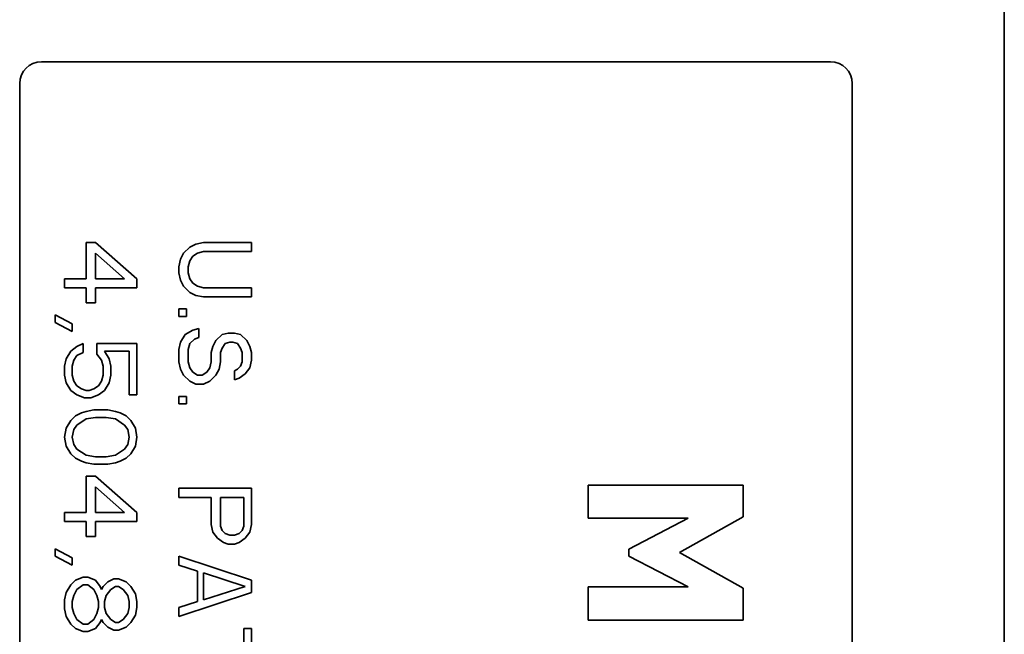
# Model space of a CAD drawing. Header units: millimetres. Extents: x 148 to 394, y 72 to 262.
# Tile 9 of 13: x 377 to 394, y 112 to 123. Entities that reach past the tile are written whole.
import ezdxf

# ---------------------------------------------------------------- set-up
doc = ezdxf.new("R2010")
doc.units = ezdxf.units.MM
doc.layers.add('Visible (ISO)', color=7, linetype='Continuous', lineweight=35)

msp = doc.modelspace()

# ---------------------------------------------------------------- linework, layer by layer
at = {"layer": 'Visible (ISO)'}
for p, q in [((394.023, 80.184), (394.023, 123.812)), ((390.975, 122.338), (377.132, 122.338)), ((376.751, 121.957), (376.751, 91.782)), ((391.356, 91.782), (391.356, 121.957)), ((377.917, 119.163), (378.079, 119.163)), ((377.917, 118.528), (377.917, 119.163)), ((378.079, 119.163), (378.808, 118.528)), ((379.626, 118.978), (379.734, 119.084)), ((379.734, 119.084), (379.842, 119.137)), ((379.842, 119.137), (379.977, 119.163)), ((379.977, 119.005), (379.869, 118.978)), ((379.977, 119.163), (380.815, 119.163)), ((380.815, 119.005), (379.977, 119.005)), ((380.815, 119.163), (380.815, 119.005)), ((378.592, 118.528), (378.079, 118.978)), ((378.079, 118.978), (378.079, 118.528)), ((379.545, 118.74), (379.572, 118.872)), ((379.572, 118.872), (379.626, 118.978)), ((379.734, 118.846), (379.707, 118.74)), ((379.788, 118.925), (379.734, 118.846)), ((379.869, 118.978), (379.788, 118.925)), ((379.545, 118.634), (379.545, 118.74)), ((379.707, 118.74), (379.707, 118.634)), ((377.538, 118.528), (377.917, 118.528)), ((377.538, 118.37), (377.538, 118.528)), ((378.079, 118.528), (378.592, 118.528)), ((378.808, 118.528), (378.808, 118.37)), ((379.572, 118.502), (379.545, 118.634)), ((379.626, 118.396), (379.572, 118.502)), ((379.707, 118.634), (379.734, 118.528)), ((379.734, 118.528), (379.788, 118.449)), ((377.917, 118.37), (377.538, 118.37)), ((377.917, 118.105), (377.917, 118.37)), ((378.079, 118.37), (378.079, 118.105)), ((378.808, 118.37), (378.079, 118.37)), ((379.734, 118.29), (379.626, 118.396)), ((379.788, 118.449), (379.869, 118.396)), ((379.869, 118.396), (379.977, 118.37)), ((379.977, 118.37), (380.815, 118.37)), ((380.815, 118.37), (380.815, 118.211)), ((379.842, 118.237), (379.734, 118.29)), ((379.977, 118.211), (379.842, 118.237)), ((380.815, 118.211), (379.977, 118.211)), ((378.079, 118.105), (377.917, 118.105)), ((379.545, 117.999), (379.68, 117.999)), ((379.545, 117.867), (379.545, 117.999)), ((379.68, 117.999), (379.68, 117.867)), ((377.376, 117.893), (377.674, 117.735)), ((377.376, 117.761), (377.376, 117.893)), ((379.68, 117.867), (379.545, 117.867)), ((377.674, 117.602), (377.376, 117.761)), ((377.674, 117.735), (377.674, 117.602)), ((379.653, 117.549), (379.788, 117.629)), ((379.788, 117.629), (379.896, 117.655)), ((379.896, 117.655), (379.896, 117.497)), ((379.572, 117.417), (379.653, 117.549)), ((379.815, 117.47), (379.734, 117.391)), ((379.896, 117.497), (379.815, 117.47)), ((380.194, 117.444), (380.302, 117.549)), ((380.302, 117.549), (380.41, 117.576)), ((380.41, 117.576), (380.518, 117.576)), ((380.518, 117.576), (380.626, 117.549)), ((380.626, 117.549), (380.734, 117.444)), ((377.646, 117.258), (377.755, 117.338)), ((377.755, 117.338), (377.863, 117.391)), ((377.863, 117.391), (377.863, 117.232)), ((378.106, 117.391), (378.808, 117.391)), ((378.106, 117.205), (378.106, 117.391)), ((378.808, 117.391), (378.808, 116.491)), ((379.545, 117.285), (379.572, 117.417)), ((379.545, 117.073), (379.545, 117.285)), ((379.734, 117.391), (379.707, 117.285)), ((379.707, 117.285), (379.707, 117.073)), ((380.112, 117.232), (380.139, 117.338)), ((380.139, 117.338), (380.194, 117.444)), ((380.302, 117.311), (380.275, 117.232)), ((380.356, 117.391), (380.302, 117.311)), ((380.437, 117.417), (380.356, 117.391)), ((380.491, 117.417), (380.437, 117.417)), ((380.572, 117.391), (380.491, 117.417)), ((380.626, 117.311), (380.572, 117.391)), ((380.653, 117.232), (380.626, 117.311)), ((380.734, 117.444), (380.788, 117.338)), ((380.788, 117.338), (380.815, 117.232)), ((377.538, 116.994), (377.565, 117.126)), ((377.565, 117.126), (377.646, 117.258)), ((377.755, 117.179), (377.701, 117.1)), ((377.863, 117.232), (377.755, 117.179)), ((378.187, 117.1), (378.106, 117.205)), ((378.241, 117.258), (378.322, 117.126)), ((378.673, 117.258), (378.241, 117.258)), ((378.322, 117.126), (378.349, 116.994)), ((378.673, 116.491), (378.673, 117.258)), ((380.112, 117.073), (380.112, 117.232)), ((380.275, 117.232), (380.275, 117.073)), ((380.653, 117.073), (380.653, 117.232)), ((380.815, 117.232), (380.815, 117.1)), ((377.538, 116.835), (377.538, 116.994)), ((377.701, 117.1), (377.674, 116.994)), ((377.674, 116.994), (377.674, 116.835)), ((378.214, 116.994), (378.187, 117.1)), ((378.214, 116.835), (378.214, 116.994)), ((378.349, 116.994), (378.349, 116.835)), ((379.572, 116.941), (379.545, 117.073)), ((379.626, 116.835), (379.572, 116.941)), ((379.707, 117.073), (379.734, 116.967)), ((379.734, 116.967), (379.788, 116.888)), ((380.031, 116.888), (380.085, 116.967)), ((380.085, 116.967), (380.112, 117.073)), ((380.248, 116.941), (380.194, 116.835)), ((380.275, 117.073), (380.248, 116.941)), ((380.518, 116.914), (380.572, 116.941)), ((380.572, 116.941), (380.626, 116.994)), ((380.626, 116.994), (380.653, 117.073)), ((380.788, 116.967), (380.707, 116.862)), ((380.815, 117.1), (380.788, 116.967)), ((377.565, 116.703), (377.538, 116.835)), ((377.674, 116.835), (377.701, 116.729)), ((378.187, 116.729), (378.214, 116.835)), ((378.349, 116.835), (378.322, 116.703)), ((379.734, 116.729), (379.626, 116.835)), ((379.788, 116.888), (379.869, 116.835)), ((379.869, 116.835), (379.95, 116.835)), ((379.95, 116.835), (380.031, 116.888)), ((380.194, 116.835), (380.085, 116.729)), ((380.518, 116.756), (380.518, 116.914)), ((380.599, 116.782), (380.518, 116.756)), ((380.707, 116.862), (380.599, 116.782)), ((377.646, 116.57), (377.565, 116.703)), ((377.701, 116.729), (377.755, 116.65)), ((377.755, 116.65), (377.836, 116.597)), ((377.836, 116.597), (377.917, 116.57)), ((377.971, 116.57), (378.052, 116.597)), ((378.052, 116.597), (378.133, 116.65)), ((378.133, 116.65), (378.187, 116.729)), ((378.322, 116.703), (378.241, 116.57)), ((379.842, 116.676), (379.734, 116.729)), ((379.977, 116.676), (379.842, 116.676)), ((380.085, 116.729), (379.977, 116.676)), ((377.755, 116.491), (377.646, 116.57)), ((377.89, 116.438), (377.755, 116.491)), ((377.998, 116.438), (377.89, 116.438)), ((377.917, 116.57), (377.971, 116.57)), ((378.133, 116.491), (377.998, 116.438)), ((378.241, 116.57), (378.133, 116.491)), ((378.808, 116.491), (378.673, 116.491)), ((379.545, 116.465), (379.68, 116.465)), ((379.545, 116.332), (379.545, 116.465)), ((379.68, 116.465), (379.68, 116.332)), ((379.68, 116.332), (379.545, 116.332)), ((377.646, 116.041), (377.728, 116.121)), ((377.728, 116.121), (377.836, 116.174)), ((377.836, 116.174), (377.917, 116.2)), ((377.917, 116.2), (378.052, 116.227)), ((378.079, 116.094), (377.917, 116.068)), ((378.052, 116.227), (378.295, 116.227)), ((378.268, 116.094), (378.079, 116.094)), ((378.43, 116.068), (378.268, 116.094)), ((378.295, 116.227), (378.43, 116.2)), ((378.43, 116.2), (378.511, 116.174)), ((378.511, 116.174), (378.619, 116.121)), ((378.619, 116.121), (378.7, 116.041)), ((377.538, 115.75), (377.565, 115.909)), ((377.565, 115.909), (377.646, 116.041)), ((377.755, 115.962), (377.701, 115.883)), ((377.917, 116.068), (377.755, 115.962)), ((378.592, 115.962), (378.43, 116.068)), ((378.646, 115.883), (378.592, 115.962)), ((378.7, 116.041), (378.781, 115.909)), ((378.781, 115.909), (378.808, 115.75)), ((377.565, 115.592), (377.538, 115.75)), ((377.701, 115.883), (377.674, 115.75)), ((377.674, 115.75), (377.701, 115.618)), ((378.673, 115.75), (378.646, 115.883)), ((378.646, 115.618), (378.673, 115.75)), ((378.808, 115.75), (378.781, 115.592)), ((377.646, 115.459), (377.565, 115.592)), ((377.701, 115.618), (377.755, 115.539)), ((378.592, 115.539), (378.646, 115.618)), ((378.781, 115.592), (378.7, 115.459)), ((377.728, 115.38), (377.646, 115.459)), ((377.836, 115.327), (377.728, 115.38)), ((377.755, 115.539), (377.917, 115.433)), ((377.917, 115.433), (378.079, 115.406)), ((378.079, 115.406), (378.268, 115.406)), ((378.268, 115.406), (378.43, 115.433)), ((378.43, 115.433), (378.592, 115.539)), ((378.619, 115.38), (378.511, 115.327)), ((378.7, 115.459), (378.619, 115.38)), ((377.917, 115.3), (377.836, 115.327)), ((378.052, 115.274), (377.917, 115.3)), ((378.295, 115.274), (378.052, 115.274)), ((378.43, 115.3), (378.295, 115.274)), ((378.511, 115.327), (378.43, 115.3)), ((377.917, 115.062), (378.079, 115.062)), ((377.917, 114.427), (377.917, 115.062)), ((378.079, 115.062), (378.808, 114.427)), ((378.592, 114.427), (378.079, 114.877)), ((378.079, 114.877), (378.079, 114.427)), ((386.726, 114.907), (389.443, 114.907)), ((386.726, 114.325), (386.726, 114.907)), ((389.443, 114.907), (389.443, 114.349)), ((379.545, 114.851), (380.815, 114.851)), ((379.545, 114.692), (379.545, 114.851)), ((380.112, 114.692), (379.545, 114.692)), ((380.112, 114.216), (380.112, 114.692)), ((380.275, 114.692), (380.275, 114.189)), ((380.68, 114.692), (380.275, 114.692)), ((380.68, 114.189), (380.68, 114.692)), ((380.815, 114.851), (380.815, 114.216)), ((377.538, 114.427), (377.917, 114.427)), ((377.538, 114.269), (377.538, 114.427)), ((378.079, 114.427), (378.592, 114.427)), ((378.808, 114.427), (378.808, 114.269)), ((389.443, 114.349), (388.325, 113.723)), ((377.917, 114.269), (377.538, 114.269)), ((377.917, 114.004), (377.917, 114.269)), ((378.079, 114.269), (378.079, 114.004)), ((378.808, 114.269), (378.079, 114.269)), ((380.139, 114.083), (380.112, 114.216)), ((380.275, 114.189), (380.302, 114.11)), ((380.653, 114.11), (380.68, 114.189)), ((380.815, 114.216), (380.788, 114.083)), ((388.48, 114.325), (386.726, 114.325)), ((387.434, 113.783), (388.48, 114.325)), ((378.079, 114.004), (377.917, 114.004)), ((380.221, 113.978), (380.139, 114.083)), ((380.302, 114.11), (380.356, 114.057)), ((380.356, 114.057), (380.437, 114.03)), ((380.437, 114.03), (380.518, 114.03)), ((380.518, 114.03), (380.599, 114.057)), ((380.599, 114.057), (380.653, 114.11)), ((380.788, 114.083), (380.707, 113.978)), ((380.329, 113.898), (380.221, 113.978)), ((380.41, 113.872), (380.329, 113.898)), ((380.518, 113.872), (380.41, 113.872)), ((380.599, 113.898), (380.518, 113.872)), ((380.707, 113.978), (380.599, 113.898)), ((377.376, 113.792), (377.674, 113.634)), ((377.376, 113.66), (377.376, 113.792)), ((377.674, 113.501), (377.376, 113.66)), ((379.545, 113.66), (380.815, 113.237)), ((379.545, 113.501), (379.545, 113.66)), ((387.434, 113.663), (387.434, 113.783)), ((388.48, 113.121), (387.434, 113.663)), ((388.325, 113.723), (389.443, 113.097)), ((377.674, 113.634), (377.674, 113.501)), ((379.869, 113.395), (379.545, 113.501)), ((379.869, 112.866), (379.869, 113.395)), ((379.977, 113.369), (379.977, 112.893)), ((380.707, 113.131), (379.977, 113.369)), ((377.565, 113.025), (377.646, 113.157)), ((377.646, 113.157), (377.728, 113.237)), ((377.728, 113.237), (377.863, 113.29)), ((377.863, 113.157), (377.755, 113.078)), ((377.863, 113.29), (377.944, 113.29)), ((377.944, 113.157), (377.863, 113.157)), ((377.944, 113.29), (378.079, 113.237)), ((378.052, 113.078), (377.944, 113.157)), ((378.079, 113.237), (378.16, 113.131)), ((378.214, 113.131), (378.295, 113.21)), ((378.295, 113.21), (378.403, 113.263)), ((378.403, 113.263), (378.484, 113.263)), ((378.484, 113.263), (378.619, 113.21)), ((378.619, 113.21), (378.7, 113.131)), ((380.815, 113.237), (380.815, 113.025)), ((377.538, 112.893), (377.565, 113.025)), ((377.701, 112.972), (377.674, 112.866)), ((377.755, 113.078), (377.701, 112.972)), ((378.106, 112.972), (378.052, 113.078)), ((378.133, 112.866), (378.106, 112.972)), ((378.16, 113.131), (378.187, 113.078)), ((378.187, 113.078), (378.214, 113.131)), ((378.268, 112.972), (378.241, 112.866)), ((378.349, 113.078), (378.268, 112.972)), ((378.43, 113.131), (378.349, 113.078)), ((378.484, 113.131), (378.43, 113.131)), ((378.565, 113.078), (378.484, 113.131)), ((378.646, 112.972), (378.565, 113.078)), ((378.673, 112.866), (378.646, 112.972)), ((378.7, 113.131), (378.781, 112.999)), ((378.781, 112.999), (378.808, 112.866)), ((380.815, 113.025), (379.545, 112.602)), ((379.977, 112.893), (380.707, 113.131)), ((386.726, 113.121), (388.48, 113.121)), ((386.726, 112.539), (386.726, 113.121)), ((389.443, 113.097), (389.443, 112.539)), ((377.538, 112.734), (377.538, 112.893)), ((377.674, 112.866), (377.674, 112.76)), ((378.133, 112.76), (378.133, 112.866)), ((378.241, 112.866), (378.241, 112.76)), ((378.673, 112.76), (378.673, 112.866)), ((378.808, 112.866), (378.808, 112.76)), ((379.545, 112.76), (379.869, 112.866)), ((377.565, 112.602), (377.538, 112.734)), ((377.674, 112.76), (377.701, 112.655)), ((377.701, 112.655), (377.755, 112.549)), ((378.052, 112.549), (378.106, 112.655)), ((378.106, 112.655), (378.133, 112.76)), ((378.241, 112.76), (378.268, 112.655)), ((378.268, 112.655), (378.349, 112.549)), ((378.565, 112.549), (378.646, 112.655)), ((378.646, 112.655), (378.673, 112.76)), ((378.781, 112.628), (378.7, 112.496)), ((378.808, 112.76), (378.781, 112.628)), ((379.545, 112.602), (379.545, 112.76)), ((377.646, 112.469), (377.565, 112.602)), ((377.728, 112.39), (377.646, 112.469)), ((377.755, 112.549), (377.863, 112.469)), ((377.863, 112.469), (377.944, 112.469)), ((377.944, 112.469), (378.052, 112.549)), ((378.16, 112.496), (378.079, 112.39)), ((378.187, 112.549), (378.16, 112.496)), ((378.214, 112.496), (378.187, 112.549)), ((378.295, 112.417), (378.214, 112.496)), ((378.349, 112.549), (378.43, 112.496)), ((378.43, 112.496), (378.484, 112.496)), ((378.484, 112.496), (378.565, 112.549)), ((378.7, 112.496), (378.619, 112.417)), ((389.443, 112.539), (386.726, 112.539)), ((377.863, 112.337), (377.728, 112.39)), ((377.944, 112.337), (377.863, 112.337)), ((378.079, 112.39), (377.944, 112.337)), ((378.403, 112.364), (378.295, 112.417)), ((378.484, 112.364), (378.403, 112.364)), ((378.619, 112.417), (378.484, 112.364)), ((380.68, 112.39), (380.815, 112.39)), ((380.68, 111.967), (380.68, 112.39)), ((380.815, 112.39), (380.815, 111.385))]:
    msp.add_line(p, q, dxfattribs=at)
for centre, start, end in [((377.132, 121.957), 90, 180), ((390.975, 121.957), 0, 90)]:
    msp.add_arc(centre, 0.381, start, end, dxfattribs=at)

doc.saveas('drawing.dxf')
